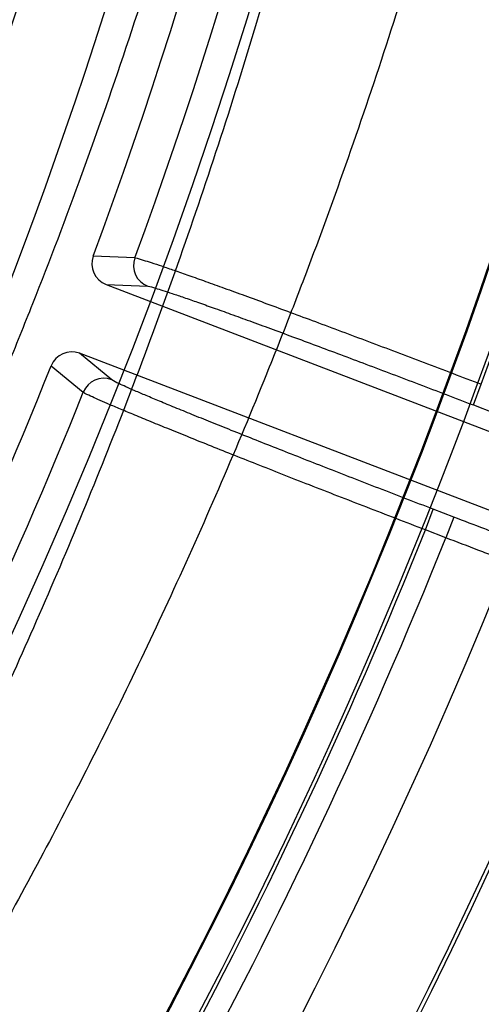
# Model space of a CAD drawing. Header units: millimetres. Extents: x 0 to 297, y 0 to 210.
# Tile 89 of 256: x 141.8292 to 141.8855, y 93.2763 to 93.3964. Entities that reach past the tile are written whole.
import ezdxf

# ---------------------------------------------------------------- set-up
doc = ezdxf.new("R2010")
doc.units = ezdxf.units.MM
doc.header["$LTSCALE"] = 16.335
doc.layers.get('0').update_dxf_attribs({"linetype": 'CONTINUOUS'})
doc.layers.add('01_GLOBAL', color=7, linetype='CONTINUOUS')
doc.layers.add('INTFCLR_144815', color=7, linetype='CONTINUOUS')

msp = doc.modelspace()

# ---------------------------------------------------------------- linework, layer by layer
at = {"color": 7, "linetype": 'Continuous'}
msp.add_circle((142.5788034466, 92.2083412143), 3.42, dxfattribs=at)
at = {"color": 9, "linetype": 'Continuous'}
msp.add_arc((142.5788034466, 92.2083412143), 3.3761688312, 92.9674534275, 177.0325465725, dxfattribs=at)
at = {"layer": '01_GLOBAL', "color": 7, "linetype": 'Continuous'}
msp.add_circle((142.5788034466, 92.2083412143), 3.465, dxfattribs=at)
at = {"layer": 'INTFCLR_144815', "color": 9, "linetype": 'Continuous'}
for p, q in [((141.8432386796, 93.36730557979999), (141.838164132, 93.36753412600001)), ((141.8397304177, 93.3640773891), (141.8448021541, 93.36385552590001)), ((141.8404225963, 93.3524463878), (141.8365051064, 93.35567516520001)), ((141.8330281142, 93.354154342), (141.8369521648, 93.3509286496)), ((141.8844839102, 93.34937261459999), (141.8854513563, 93.35189289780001)), ((141.8844839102, 93.34937261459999), (141.8869771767, 93.3484155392)), ((141.8786354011, 93.3341367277), (141.8796028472, 93.3366570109)), ((141.8820961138, 93.33569993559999), (141.8796028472, 93.3366570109)), ((141.8820961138, 93.33569993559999), (141.8811286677, 93.33317965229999)), ((141.8811286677, 93.33317965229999), (141.8786354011, 93.3341367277))]:
    msp.add_line(p, q, dxfattribs=at)
at = {"layer": 'INTFCLR_144815', "color": 6, "linetype": 'Continuous'}
for p, q in [((141.8397304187, 93.36407738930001), (141.930129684, 93.3293763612)), ((141.9269043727, 93.3209741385), (141.8365051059, 93.355675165))]:
    msp.add_line(p, q, dxfattribs=at)
msp.add_circle((141.273551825, 93.5765928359), 0.5743020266, dxfattribs=at)
for centre, radius, start, end in [((141.273551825, 93.5765928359), 0.7917112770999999, 313.9937911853, 154.5150993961), ((141.273551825, 93.5765928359), 0.7647112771, 312.9543589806, 154.5144414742), ((141.273551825, 93.5765928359), 0.73941501, 282.2440355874, 71.2863570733), ((141.273551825, 93.5765928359), 0.5834285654, 308.490992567, 51.50900743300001), ((141.273551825, 93.5765928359), 0.6104450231, 316.9838592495, 43.0161407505), ((141.273551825, 93.5765928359), 0.5760164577, 313.9992414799, 46.00075850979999), ((141.273551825, 93.5765928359), 0.6020735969, 339.6819480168, 23.3180519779), ((141.273551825, 93.5765928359), 0.6478718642, 329.9999999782, 359.9999999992), ((141.273551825, 93.5765928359), 0.648, 329.9999999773, 360), ((141.273551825, 93.5765928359), 0.675, 330.0000000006, 360), ((141.273551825, 93.5765928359), 0.6754650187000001, 330.0000000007, 360), ((141.8406964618, 93.3665985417), 0.0026998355, 159.7225502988, 249.0344054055), ((141.8457743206, 93.3663752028), 0.0027008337, 159.8509095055, 248.9018974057), ((141.8355360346, 93.3531551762), 0.0026998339, 68.9655633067, 158.2774703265), ((141.273551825, 93.5765928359), 0.6020735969, 324.681947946, 338.3180519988), ((141.8394590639, 93.3499233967), 0.0027008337, 69.098103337, 158.1494841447), ((141.273551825, 93.5765928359), 0.7043008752, 324.5878227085, 338.4121772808)]:
    msp.add_arc(centre, radius, start, end, dxfattribs=at)
at = {"layer": 'INTFCLR_144815', "color": 9, "linetype": 'Continuous'}
for centre, radius, start, end in [((141.273551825, 93.5765928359), 0.7345008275, 292.4997540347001, 54.0964566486), ((141.2735550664, 93.5765943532), 0.6625959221, 292.4997540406, 54.09645665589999), ((141.2735749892, 93.5765983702), 0.6513931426, 311.2505121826, 48.7494878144), ((141.2735518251, 93.5765928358), 0.5937131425, 314.0862202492, 45.9137797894), ((141.273551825, 93.5765928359), 0.5795156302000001, 313.8592910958, 46.1407088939), ((141.273551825, 93.5765928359), 0.5757241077, 314.0319604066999, 45.9680396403), ((141.273551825, 93.5765928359), 0.6545224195, 339.8324937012, 23.1675062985), ((141.273551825, 93.5765928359), 0.6518520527, 339.8359043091, 23.1640956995), ((141.273551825, 93.5765928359), 0.6069137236, 339.8280604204, 23.1719395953), ((141.2735518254, 93.5765928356), 0.6069137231, 324.8280604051, 338.1719396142), ((141.2735518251, 93.5765928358), 0.6518520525, 324.835904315, 338.1640956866), ((141.2735518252, 93.5765928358), 0.6545224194, 324.8324936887, 338.1675063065), ((141.273551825, 93.5765928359), 0.6994607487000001, 324.7244769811, 338.2755229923)]:
    msp.add_arc(centre, radius, start, end, dxfattribs=at)
for points, knots in [([(141.7643950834, 93.96165541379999), (141.7663097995, 93.9591459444), (141.76891029, 93.955745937), (141.7722127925, 93.9513854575), (141.7751386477, 93.94749878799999), (141.7808032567, 93.93988632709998), (141.7894883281, 93.92784794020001), (141.8005379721, 93.91167825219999), (141.8101011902, 93.8967178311), (141.8169374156, 93.8853882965), (141.8209735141, 93.87848453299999), (141.8272374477, 93.8675303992), (141.8365583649, 93.8502391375), (141.8484164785, 93.8258221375), (141.8567560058, 93.8064644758), (141.862108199, 93.7929538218), (141.8656932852, 93.78356908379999), (141.8717788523, 93.76669812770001), (141.8796951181, 93.7418049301), (141.8878014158, 93.7107491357), (141.8926990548, 93.6866824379), (141.8954559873, 93.67020633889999), (141.8971725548, 93.658962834), (141.8990258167, 93.6447768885), (141.9004721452, 93.63049229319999), (141.9013823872, 93.6189966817), (141.9024933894, 93.60176554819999), (141.9032154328, 93.575946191), (141.9021783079, 93.54159391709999), (141.8999135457, 93.51595862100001), (141.8977909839, 93.49896238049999), (141.8962261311, 93.4877490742), (141.8931316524, 93.4685776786), (141.8876773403, 93.4419200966), (141.8795935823, 93.41103821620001), (141.8716936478, 93.3862370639), (141.8660384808, 93.3705780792), (141.8633583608, 93.36350455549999), (141.8615690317, 93.3588686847), (141.8566854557, 93.3465530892), (141.8483593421, 93.3272410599), (141.8365254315, 93.30288426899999), (141.8262696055, 93.2838613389), (141.8189775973, 93.2712491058), (141.8148812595, 93.2643897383), (141.8090411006, 93.25480944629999), (141.8005369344, 93.2415054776), (141.7894774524, 93.2253220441), (141.7807860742, 93.2132758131), (141.7751193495, 93.20566109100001), (141.7721958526, 93.2017777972), (141.7689002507, 93.1974265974), (141.7663059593, 93.19403471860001), (141.7643951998, 93.1915304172)], [0, 0, 0, 0, 0.0113523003, 0.0153945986, 0.0196724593, 0.0288485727, 0.04952051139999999, 0.0730548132, 0.0992747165, 0.1133659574, 0.1206417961, 0.1280352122, 0.1587481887, 0.1912667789, 0.2256293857, 0.2345212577, 0.2435306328, 0.2617592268, 0.2990180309, 0.3374305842, 0.3771409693, 0.3872950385, 0.3975091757, 0.4180450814, 0.4387403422, 0.4491382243, 0.4595166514, 0.5008391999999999, 0.5419727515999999, 0.5830556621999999, 0.5933356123, 0.6035730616, 0.6237732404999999, 0.6631691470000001, 0.7013781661, 0.7385292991, 0.7567366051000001, 0.761249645, 0.7657337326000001, 0.7746080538, 0.8088969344, 0.8413373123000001, 0.8719692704, 0.886598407, 0.893729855, 0.9007025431, 0.926950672, 0.9505051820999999, 0.9711896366, 0.9803691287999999, 0.9846421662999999, 0.9886711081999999, 1, 1, 1, 1]), ([(141.7609022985, 93.20034115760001), (141.7620080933, 93.2018929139), (141.7664373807, 93.2081464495), (141.7745062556, 93.21986458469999), (141.7852405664, 93.2363177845), (141.7934907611, 93.2498335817), (141.7991564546, 93.2595646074), (141.8031329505, 93.26653595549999), (141.8102142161, 93.2793579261), (141.8201718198, 93.2986919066), (141.8316577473, 93.3234349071), (141.8397344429, 93.3430394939), (141.8444717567, 93.35553977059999), (141.8462083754, 93.3602474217), (141.8488104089, 93.36743275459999), (141.854302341, 93.3833435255), (141.8619713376, 93.4085340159), (141.8698162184, 93.43988799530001), (141.8751080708, 93.4669448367), (141.8781105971, 93.48640225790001), (141.8796293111, 93.49778510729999), (141.8816898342, 93.5150428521), (141.883907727, 93.54130267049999), (141.8845709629, 93.56474659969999), (141.8845709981, 93.5765928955)], [0, 0, 0, 0, 0.0141977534, 0.0570997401, 0.1060018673, 0.1605593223, 0.1750635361, 0.1899029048, 0.2203592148, 0.2841982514, 0.3519009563, 0.42356155, 0.4421237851, 0.4515054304, 0.4609492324, 0.4990648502, 0.5769114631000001, 0.6570654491, 0.7397891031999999, 0.7822307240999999, 0.8037455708, 0.8253529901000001, 0.9117316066, 1, 1, 1, 1]), ([(141.8533455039, 93.5544363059), (141.8529190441, 93.54265841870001), (141.8513183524, 93.518095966), (141.8474486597, 93.4873760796), (141.8438969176, 93.4669439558), (141.8420895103, 93.4576181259), (141.8408454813, 93.451453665), (141.837312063, 93.4349251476), (141.8306732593, 93.40869879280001), (141.821756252, 93.3804621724), (141.8148692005, 93.36146337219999), (141.8108170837, 93.3509572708), (141.804778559, 93.33590047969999), (141.7973401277, 93.31894329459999), (141.7894060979, 93.3025317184), (141.7848866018, 93.29358754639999), (141.7783364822, 93.2809825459), (141.7685658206, 93.2633532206), (141.7554714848, 93.2417562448), (141.7448756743, 93.22550578), (141.738252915, 93.2157619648), (141.7354010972, 93.21162138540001), (141.7336146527, 93.2090397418), (141.7292505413, 93.20277289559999), (141.7230303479, 93.1939702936), (141.7172796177, 93.1857926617), (141.714361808, 93.1813068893), (141.7130874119, 93.17926968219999), (141.7119969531, 93.1772845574), (141.7112616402, 93.17572320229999), (141.711189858, 93.1747259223), (141.7113927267, 93.17454895)], [0, 0, 0, 0, 0.0858001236, 0.1790833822, 0.2252548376, 0.2367557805, 0.2482389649, 0.2710367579, 0.3598009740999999, 0.445061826, 0.4864888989, 0.5069045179, 0.5270361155, 0.6045890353, 0.6416374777, 0.6597341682, 0.6775421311, 0.7450519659, 0.8064210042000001, 0.8613741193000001, 0.8862623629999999, 0.8921897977, 0.8979757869, 0.909117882, 0.9477859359, 0.9764348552, 0.98192108, 0.9867019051, 0.9940016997, 0.9980401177, 1, 1, 1, 1]), ([(141.7249601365, 93.18037218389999), (141.7247582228, 93.1805370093), (141.7248397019, 93.1815314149), (141.7256174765, 93.1830413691), (141.7267474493, 93.1849924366), (141.728069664, 93.1869876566), (141.7310967, 93.19139567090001), (141.7370457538, 93.199428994), (141.7434730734, 93.2080832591), (141.7479832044, 93.2142488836), (141.7498291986, 93.2167890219), (141.7527754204, 93.2208626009), (141.7596144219, 93.23044729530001), (141.7705545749, 93.2464383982), (141.7840762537, 93.26770389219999), (141.7941717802, 93.2850795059), (141.800939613, 93.29750622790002), (141.805605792, 93.30631789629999), (141.8137939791, 93.3224811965), (141.8214775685, 93.339198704), (141.8277168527, 93.3540502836), (141.8319004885, 93.3644058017), (141.8390087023, 93.3831269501), (141.8482154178, 93.4109617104), (141.8550758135, 93.43684043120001), (141.8587265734, 93.4531506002), (141.8600113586, 93.45923113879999), (141.8618775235, 93.468427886), (141.8655443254, 93.4885744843), (141.8691796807, 93.5161374), (141.870798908, 93.53759904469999), (141.8712619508, 93.5464527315)], [0, 0, 0, 0, 0.0019511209, 0.0060578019, 0.0135221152, 0.0184240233, 0.0240553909, 0.0535050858, 0.0932797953, 0.1047395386, 0.110689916, 0.1167852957, 0.1423727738, 0.1988288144, 0.2618001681, 0.3309746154, 0.3492045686, 0.3677228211, 0.4056116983, 0.4848284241, 0.5053718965, 0.5261970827, 0.5684309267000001, 0.6552565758, 0.7455309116, 0.7687000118, 0.7803679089, 0.7920523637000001, 0.8389465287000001, 0.9336333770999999, 1, 1, 1, 1]), ([(141.8448021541, 93.36385552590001), (141.8451275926, 93.3638413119), (141.845736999, 93.3636161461), (141.8467319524, 93.3633254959), (141.8478840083, 93.36293607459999), (141.8492950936, 93.3624566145), (141.8509542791, 93.36187574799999), (141.8528502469, 93.3612025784), (141.8549694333, 93.3604400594), (141.8572969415, 93.3595941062), (141.8598160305, 93.358670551), (141.8625087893, 93.3576760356), (141.8653559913, 93.3566175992), (141.8683376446, 93.35550269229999), (141.8714325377, 93.3543392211), (141.8746179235, 93.3531357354), (141.8778693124, 93.3519015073), (141.8811656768, 93.35064452), (141.8833747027, 93.3497983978), (141.8844839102, 93.34937261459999)], [0, 0, 0, 0, 0.0231290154, 0.04515544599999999, 0.0739572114, 0.1093275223, 0.1510248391, 0.1987547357, 0.2521855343, 0.3109342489, 0.3745913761, 0.4426887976, 0.5147501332, 0.5902668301, 0.6687099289, 0.7495103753, 0.8320414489, 0.9156402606, 1, 1, 1, 1]), ([(141.8796028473, 93.3366570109), (141.8784926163, 93.3370831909), (141.8762830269, 93.33793321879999), (141.8729901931, 93.3392056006), (141.8697467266, 93.3404645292), (141.8665732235, 93.34170201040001), (141.8634938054, 93.342908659), (141.8605314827, 93.34407545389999), (141.8577075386, 93.34519398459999), (141.8550415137, 93.3462565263), (141.852552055, 93.347255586), (141.8502569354, 93.3481841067), (141.8481725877, 93.3490351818), (141.8463138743, 93.3498033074), (141.8446927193, 93.350481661), (141.8433238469, 93.3510693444), (141.8422081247, 93.35155045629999), (141.8412757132, 93.35199954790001), (141.8406734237, 93.352239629), (141.8404225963, 93.3524463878)], [0, 0, 0, 0, 0.084437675, 0.1680952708, 0.2506472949, 0.3314713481, 0.4099472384, 0.4854803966, 0.5575314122, 0.6256101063, 0.6892551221, 0.7479918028, 0.801400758, 0.8491085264, 0.8907965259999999, 0.9261579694, 0.954933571, 0.9769199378, 1, 1, 1, 1]), ([(141.9217956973, 93.321210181), (141.9214015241, 93.32122845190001), (141.9206610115, 93.3215149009), (141.9194394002, 93.32187721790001), (141.9173313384, 93.32260173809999), (141.9148081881, 93.3234820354), (141.9123387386, 93.3243699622), (141.9106848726, 93.324968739), (141.9078436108, 93.3260033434), (141.9048947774, 93.3270905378), (141.9018391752, 93.3282264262), (141.8996084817, 93.32905849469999), (141.8955210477, 93.33059052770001), (141.8913695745, 93.3321602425), (141.8877333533, 93.3335437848), (141.8852314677, 93.3344981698), (141.8833515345, 93.3352180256), (141.8820961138, 93.33569993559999)], [0, 0, 0, 0, 0.0280049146, 0.0550778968, 0.0908959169, 0.1859461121, 0.2448788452, 0.2771094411, 0.3107821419, 0.4594773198, 0.5001614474, 0.5421405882, 0.6284469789, 0.80995814, 0.8571323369, 0.9045625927, 1, 1, 1, 1]), ([(141.9233330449, 93.3176918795), (141.9229144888, 93.31771838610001), (141.9221295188, 93.3180244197), (141.9211025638, 93.3183317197), (141.9202094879, 93.31863607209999), (141.9183533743, 93.31926878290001), (141.9159101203, 93.32013682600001), (141.913285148, 93.3210848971), (141.9115270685, 93.3217254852), (141.9085065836, 93.322831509), (141.9053715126, 93.32399313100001), (141.9021227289, 93.32520608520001), (141.8997508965, 93.32609437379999), (141.8954046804, 93.3277295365), (141.890990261, 93.3294045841), (141.8871235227, 93.3308804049), (141.8844629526, 93.3318982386), (141.8824637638, 93.3326658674), (141.8811286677, 93.33317965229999)], [0, 0, 0, 0, 0.0279810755, 0.0550440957, 0.07188586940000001, 0.09086208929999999, 0.1859106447, 0.2448425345, 0.2770738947, 0.3107486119, 0.4594482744, 0.5001337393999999, 0.5421146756, 0.628425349, 0.8099466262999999, 0.8571241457, 0.9045572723, 1, 1, 1, 1])]:
    msp.add_open_spline(points, degree=3, knots=knots, dxfattribs=at)
at = {"layer": 'INTFCLR_144815', "color": 6, "linetype": 'Continuous'}
for points, knots in [([(141.854556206, 93.5765928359), (141.854556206, 93.5706762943), (141.854365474, 93.5588297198), (141.8535059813, 93.5410620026), (141.8520698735, 93.5232926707), (141.8500539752, 93.5055347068), (141.8474538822, 93.4877964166), (141.8442648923, 93.4700896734), (141.840482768, 93.4524313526), (141.8361049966, 93.4348449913), (141.8311322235, 93.41736213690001), (141.8255700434, 93.4000233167), (141.819431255, 93.3828798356), (141.8127387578, 93.3659952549), (141.8055286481, 93.3494466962), (141.7978537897, 93.3333254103), (141.7897868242, 93.31773612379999), (141.7814226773, 93.30279495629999), (141.7728785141, 93.2886241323), (141.7642909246, 93.2753446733), (141.7558091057, 93.2630662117), (141.7475842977, 93.2518765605), (141.7397583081, 93.2418334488), (141.7324520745, 93.2329600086), (141.7257590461, 93.22524627), (141.7197426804, 93.21865504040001), (141.7144386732, 93.213129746), (141.7098617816, 93.2086063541), (141.7060075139, 93.2050123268), (141.702872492, 93.202296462), (141.7004230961, 93.20036749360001), (141.6986830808, 93.19924023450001), (141.6976587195, 93.1987510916), (141.6972735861, 93.19875781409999)], [0, 0, 0, 0, 0.0421262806, 0.0843423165, 0.1266346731, 0.1690355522, 0.2115703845, 0.2542598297, 0.2971145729, 0.3401274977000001, 0.3832739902, 0.4265077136, 0.469754, 0.5129025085, 0.5558024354, 0.5982549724, 0.6400077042, 0.6807572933, 0.7201506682, 0.7578062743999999, 0.7933380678, 0.8263892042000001, 0.8566710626, 0.8839813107, 0.9082202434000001, 0.9293779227, 0.9475164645, 0.9627449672, 0.9751972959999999, 0.9850122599, 0.9923225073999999, 0.9972574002, 1, 1, 1, 1]), ([(141.843238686, 93.36730559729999), (141.8435912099, 93.3672836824), (141.8442521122, 93.3670369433), (141.8453349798, 93.3667157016), (141.8465861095, 93.36628974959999), (141.8481104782, 93.3657684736), (141.8498948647, 93.3651410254), (141.8519310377, 93.36441594), (141.8542059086, 93.363595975), (141.8566973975, 93.3626894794), (141.8593854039, 93.36170332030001), (141.8622518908, 93.3606445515), (141.8652823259, 93.3595185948), (141.8684514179, 93.3583347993), (141.8717269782, 93.3571048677), (141.8750827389, 93.35583868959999), (141.8784946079, 93.3545459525), (141.8819584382, 93.3532282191), (141.884280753, 93.3523410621), (141.8854513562, 93.35189289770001)], [0, 0, 0, 0, 0.0235744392, 0.046187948, 0.0757204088, 0.1116518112, 0.1537638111, 0.2019489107, 0.2559202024, 0.3151588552, 0.3789070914, 0.4470223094, 0.5191146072, 0.5946817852, 0.6728170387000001, 0.7526441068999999, 0.8340733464, 0.916338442, 1, 1, 1, 1]), ([(141.8786354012, 93.3341367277), (141.8774460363, 93.3345944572), (141.8750675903, 93.33551194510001), (141.8715140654, 93.3368884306), (141.8679984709, 93.3382558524), (141.864570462, 93.3395948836), (141.8612667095, 93.3408917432), (141.8581090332, 93.3421375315), (141.8551044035, 93.34332913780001), (141.8522685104, 93.344460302), (141.8496310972, 93.34551925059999), (141.8472110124, 93.3464986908), (141.8450211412, 93.34739274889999), (141.8430694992, 93.3481985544), (141.8413724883, 93.3489074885), (141.8399481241, 93.3495174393), (141.83879782, 93.35001257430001), (141.8378353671, 93.3504721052), (141.8372164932, 93.35071902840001), (141.8369521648, 93.3509286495)], [0, 0, 0, 0, 0.08505931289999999, 0.1701495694, 0.2543499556, 0.3368302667, 0.415785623, 0.4912372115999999, 0.5633967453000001, 0.6315230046, 0.6950188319, 0.7530881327, 0.8057775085, 0.852890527, 0.8940208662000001, 0.9285125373, 0.956354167, 0.9774832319, 1, 1, 1, 1])]:
    msp.add_open_spline(points, degree=3, knots=knots, dxfattribs=at)

doc.saveas('drawing.dxf')
